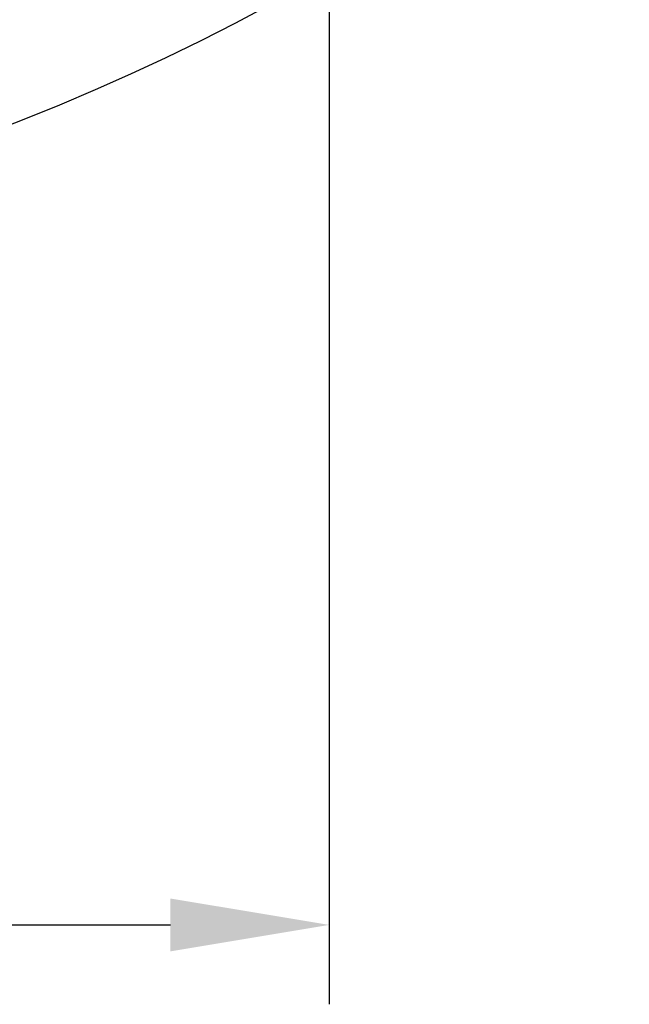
# Model space of a CAD drawing. Header units: millimetres. Extents: x 525 to 788, y 277 to 384.
# Tile 89 of 130: x 746 to 755, y 277 to 293. Entities that reach past the tile are written whole.
import ezdxf

# ---------------------------------------------------------------- set-up
doc = ezdxf.new("R2010")
doc.units = ezdxf.units.MM
doc.header["$LTSCALE"] = 5
doc.header["$PDMODE"] = 3
doc.header["$PDSIZE"] = 0.3125
doc.layers.get('0').update_dxf_attribs({"linetype": 'CONTINUOUS'})
doc.layers.get('Defpoints').update_dxf_attribs({"linetype": 'CONTINUOUS'})
doc.layers.add('dim', color=6, linetype='CONTINUOUS', lineweight=9)
doc.styles.add('Verdana', font='verdana.ttf', dxfattribs={"height": 3})
doc.dimstyles.new('aaaaaaaa 3.0', dxfattribs={"dimtxt": 3, "dimasz": 2.5, "dimexe": 1.25, "dimexo": 0.625, "dimtad": 1, "dimzin": 9, "dimdsep": 46, "dimtxsty": 'Verdana', "dimcen": 0, "dimazin": 0, "dimtfac": 1, "dimtofl": 0, "dimtmove": 0, "dimatfit": 3, "dimfxl": 1, "dimlwd": 25, "dimlwe": 25, "dimarcsym": 0})

# ---------------------------------------------------------------- blocks, each defined once
blk = doc.blocks.new('*D53')
at = {"layer": 'Defpoints', "color": 0}
for p in [(714.397, 295.363), (750.397, 295.363), (750.397, 278.346)]:
    blk.add_point(p, dxfattribs=at)
at = {"layer": 'dim', "color": 0, "lineweight": 25}
for p, q in [((714.397, 294.738), (714.397, 277.096)), ((750.397, 294.738), (750.397, 277.096)), ((716.897, 278.346), (747.897, 278.346))]:
    blk.add_line(p, q, dxfattribs=at)
at = {"layer": 'dim', "color": 0}
for points in [[(716.897, 278.762), (716.897, 277.929), (714.397, 278.346)], [(747.897, 277.929), (747.897, 278.762), (750.397, 278.346)]]:
    blk.add_solid(points, dxfattribs=at)
at = {"layer": 'dim', "color": 0, "insert": (732.397, 280.533), "char_height": 3, "attachment_point": 5, "style": 'Verdana'}
blk.add_mtext('36', dxfattribs=at)

msp = doc.modelspace()

# ---------------------------------------------------------------- linework, layer by layer
at = {"linetype": 'Continuous'}
msp.add_arc((732.397, 324.423), 35.9, 246.7865, 309.2712, dxfattribs=at)

# ---------------------------------------------------------------- dimensions: what is measured, and where the dimension line sits
at = {"layer": 'dim'}
dim = msp.add_linear_dim(base=(750.397, 278.346), p1=(714.397, 295.363), p2=(750.397, 295.363), dimstyle='aaaaaaaa 3.0', dxfattribs=at)
dim.commit()
dim.dimension.update_dxf_attribs({"geometry": '*D53', "text_midpoint": (732.397, 280.533)})

doc.saveas('drawing.dxf')
